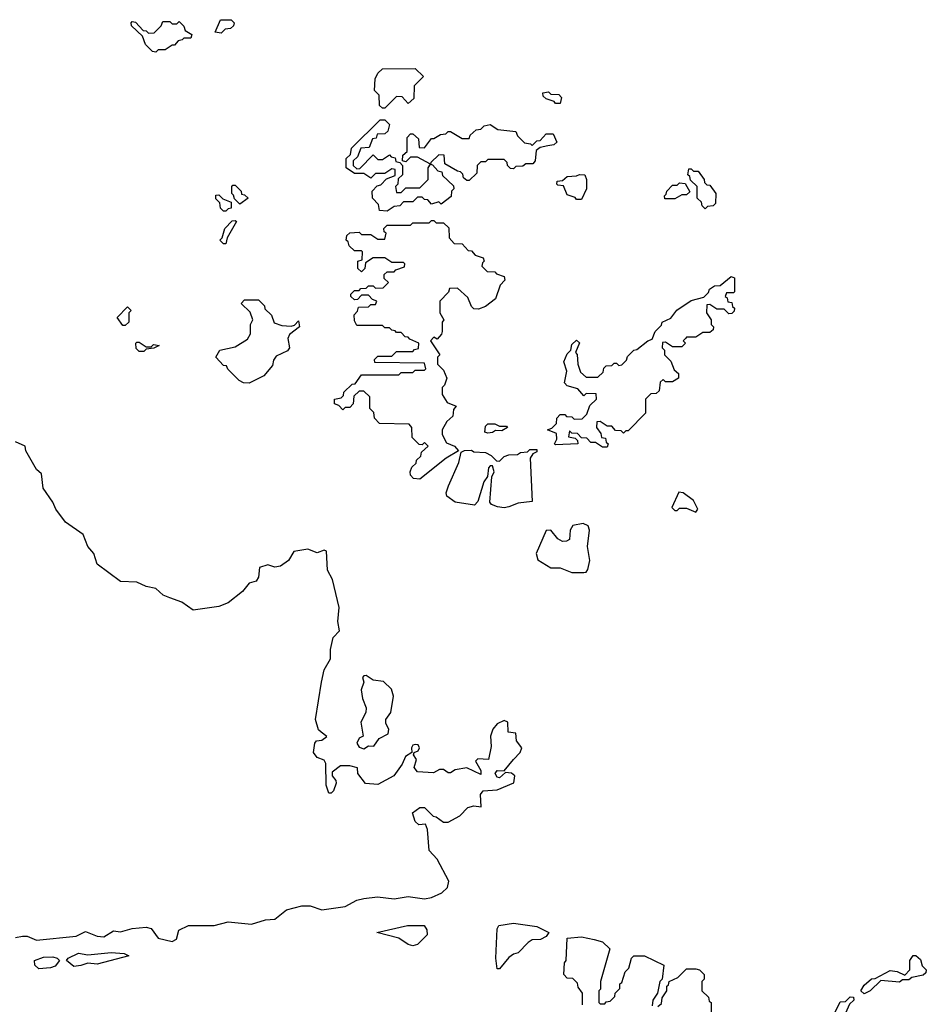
# Model space of a CAD drawing. Extents: x 2106670 to 2323771, y 35271 to 224896.
# Tile 249 of 256: x 2306264 to 2310140, y 79588 to 83798. Entities that reach past the tile are written whole.
import ezdxf

# ---------------------------------------------------------------- set-up
doc = ezdxf.new("R2010")
doc.units = 0

msp = doc.modelspace()

# ---------------------------------------------------------------- linework, layer by layer
at = {"layer": '0CON20XD'}
for points in [[(2307125, 83740), (2307100, 83745), (2307121.7, 83798.3), (2307168.3, 83798.3), (2307180, 83785), (2307178.3, 83771.7), (2307165, 83760), (2307141.7, 83758.3), (2307125, 83740)], [(2306845, 83660), (2306831.7, 83661.7), (2306801.7, 83691.7), (2306788.3, 83728.3), (2306741.7, 83771.7), (2306740, 83785), (2306745, 83790), (2306758.3, 83788.3), (2306791.7, 83751.7), (2306805, 83750), (2306815, 83740), (2306838.3, 83741.7), (2306868.3, 83771.7), (2306875, 83790), (2306905, 83790), (2306915, 83780), (2306935, 83780), (2306945, 83790), (2306965, 83770), (2306971.7, 83751.7), (2307000, 83735), (2306995, 83720), (2306965, 83720), (2306958.3, 83711.7), (2306941.7, 83708.3), (2306925, 83690), (2306915, 83690), (2306885, 83670), (2306855, 83670), (2306845, 83660)], [(2307825, 83420), (2307815, 83420), (2307801.7, 83431.7), (2307800, 83475), (2307780, 83495), (2307783.3, 83545), (2307795, 83570), (2307815, 83587.5), (2307955, 83590), (2307990, 83555), (2307950, 83515), (2307948.3, 83461.7), (2307925, 83440), (2307898.3, 83468.3), (2307875, 83470), (2307825, 83420)], [(2308575, 83440), (2308555, 83440), (2308548.3, 83448.3), (2308515, 83460), (2308501.7, 83471.7), (2308500, 83485), (2308525, 83490), (2308535, 83480), (2308568.3, 83478.3), (2308580, 83465), (2308575, 83440)], [(2307835, 82980), (2307801.7, 82981.7), (2307798.3, 83008.3), (2307772.5, 83035), (2307770, 83065), (2307791.7, 83088.3), (2307808.3, 83091.7), (2307831.7, 83118.3), (2307868.3, 83131.7), (2307868.3, 83158.3), (2307855, 83160), (2307825, 83140), (2307785, 83140), (2307765, 83120), (2307735, 83140), (2307695, 83140), (2307660, 83165), (2307660, 83205), (2307678.3, 83221.7), (2307681.7, 83248.3), (2307805, 83370), (2307825, 83370), (2307845, 83350), (2307838.3, 83321.7), (2307825, 83310), (2307791.7, 83308.3), (2307788.3, 83291.7), (2307771.7, 83288.3), (2307758.3, 83251.7), (2307721.7, 83248.3), (2307708.3, 83211.7), (2307690, 83195), (2307690, 83175), (2307705, 83160), (2307718.3, 83161.7), (2307775, 83220), (2307795, 83200), (2307815, 83200), (2307845, 83220), (2307851.7, 83211.7), (2307868.3, 83208.3), (2307871.7, 83191.7), (2307888.3, 83188.3), (2307900, 83175), (2307900, 83135), (2307881.7, 83118.3), (2307880, 83095), (2307870, 83085), (2307875, 83060), (2307895, 83060), (2307915, 83080), (2307975, 83080), (2308010, 83115), (2308010, 83165), (2308020, 83180), (2307965, 83210), (2307935, 83210), (2307915, 83190), (2307900, 83195), (2307901.7, 83218.3), (2307920, 83235), (2307920, 83295), (2307935, 83310), (2307945, 83310), (2307968.3, 83288.3), (2307971.7, 83251.7), (2307995, 83250), (2308025, 83290), (2308035, 83290), (2308063, 83307), (2308085, 83310), (2308095, 83320), (2308105, 83320), (2308155, 83290), (2308185, 83290), (2308190, 83305), (2308215, 83327.5), (2308235, 83330), (2308250, 83345), (2308275, 83350), (2308308.3, 83328.3), (2308385, 83320), (2308391.7, 83301.7), (2308421.7, 83271.7), (2308447.5, 83267.5), (2308455, 83260), (2308475, 83280), (2308488.3, 83281.7), (2308515, 83310), (2308545, 83310), (2308560, 83275), (2308547, 83263), (2308521.7, 83258.3), (2308488.3, 83251.7), (2308471.7, 83238.3), (2308467.5, 83195), (2308457.5, 83182.5), (2308428.3, 83181.7), (2308415, 83172.5), (2308385, 83170), (2308375, 83160), (2308361.7, 83161.7), (2308350, 83175), (2308348.3, 83188.3), (2308335, 83200), (2308265, 83200), (2308255, 83190), (2308235, 83190), (2308220, 83175), (2308218.3, 83141.7), (2308185, 83110), (2308175, 83110), (2308161.7, 83121.7), (2308158.3, 83138.3), (2308148.3, 83148.3), (2308135, 83150), (2308081.7, 83181.7), (2308078.3, 83218.3), (2308055, 83220), (2308021.7, 83188.3), (2308020, 83180), (2308028.3, 83178.3), (2308051.7, 83151.7), (2308068.3, 83148.3), (2308071.7, 83131.7), (2308118.3, 83088.3), (2308120, 83075), (2308110, 83065), (2308108.3, 83041.7), (2308065, 83010), (2308055, 83020), (2308025, 83010), (2308008.3, 83028.3), (2307995, 83030), (2307985, 83040), (2307965, 83040), (2307945, 83020), (2307905, 83020), (2307888.3, 83001.7), (2307865, 83000), (2307835, 82980)], [(2309195, 82990), (2309181.7, 83001.7), (2309178.3, 83018.3), (2309160, 83035), (2309160, 83085), (2309131.7, 83111.7), (2309128.3, 83128.3), (2309120, 83135), (2309125, 83160), (2309135, 83160), (2309145, 83150), (2309165, 83150), (2309190, 83115), (2309191.7, 83101.7), (2309201.7, 83091.7), (2309215, 83090), (2309240, 83055), (2309238.3, 83011.7), (2309228.3, 83001.7), (2309205, 83000), (2309195, 82990)], [(2308665, 83030), (2308645, 83030), (2308638.3, 83038.3), (2308605, 83050), (2308588.3, 83088.3), (2308565, 83090), (2308560, 83095), (2308561.7, 83108.3), (2308585, 83110), (2308605, 83127.5), (2308645, 83130), (2308657, 83137), (2308680, 83135), (2308686.7, 83115), (2308687.5, 83075), (2308665, 83030)], [(2307205, 83010), (2307181.7, 83031.7), (2307178.3, 83048.3), (2307170, 83055), (2307170, 83085), (2307175, 83090), (2307185, 83090), (2307210, 83065), (2307211.7, 83051.7), (2307225, 83050), (2307240, 83035), (2307205, 83010)], [(2309021.7, 83031.7), (2309020, 83045), (2309028.3, 83051.7), (2309030, 83065), (2309055, 83090), (2309075, 83090), (2309085, 83100), (2309108.3, 83098.3), (2309128.3, 83061.7), (2309115, 83050), (2309095, 83050), (2309065, 83032.5), (2309021.7, 83031.7)], [(2307145, 82980), (2307135, 82980), (2307121.7, 82991.7), (2307120, 83015), (2307101.7, 83031.7), (2307101.7, 83048.3), (2307115, 83050), (2307131.7, 83031.7), (2307168.3, 83018.3), (2307168.3, 82991.7), (2307155, 82990), (2307145, 82980)], [(2307145, 82840), (2307135, 82840), (2307120, 82855), (2307130, 82865), (2307140, 82905), (2307171.7, 82938.3), (2307185, 82940), (2307190, 82935), (2307150, 82865), (2307145, 82840)], [(2307975, 81834), (2307947, 81837), (2307935, 81850), (2307932.5, 81865), (2307940, 81885), (2307958.3, 81901.7), (2307960, 81915), (2307978.3, 81931.7), (2307981.7, 81948.3), (2308010, 81975), (2307995, 81990), (2307985, 81980), (2307971.7, 81981.7), (2307941.7, 82011.7), (2307940, 82055), (2307928.3, 82068.3), (2307801.7, 82071.7), (2307780, 82095), (2307778.3, 82118.3), (2307760, 82135), (2307760, 82185), (2307735, 82210), (2307715, 82210), (2307691.7, 82188.3), (2307690, 82155), (2307675, 82140), (2307655, 82140), (2307645, 82130), (2307628.3, 82148.3), (2307610, 82155), (2307610, 82175), (2307638.3, 82181.7), (2307648.3, 82191.7), (2307650, 82205), (2307685, 82240), (2307698.3, 82241.7), (2307725, 82280), (2307885, 82280), (2307895, 82290), (2307945, 82290), (2307955, 82300), (2307995, 82300), (2308000, 82305), (2307995, 82330), (2307781.7, 82331.7), (2307780, 82345), (2307795, 82360), (2307855, 82360), (2307875, 82380), (2307945, 82380), (2307951.7, 82388.3), (2307968.3, 82391.7), (2307970, 82415), (2307931.7, 82431.7), (2307925, 82440), (2307911.7, 82441.7), (2307895, 82460), (2307875, 82460), (2307868.3, 82468.3), (2307855, 82470), (2307845, 82480), (2307825, 82480), (2307815, 82490), (2307705, 82490), (2307695, 82510), (2307694.3, 82535.7), (2307708.3, 82551.7), (2307711.7, 82568.3), (2307755, 82570), (2307765, 82580), (2307785, 82580), (2307790, 82595), (2307771.7, 82601.7), (2307755, 82620), (2307725, 82620), (2307708.3, 82601.7), (2307695, 82600), (2307680, 82615), (2307680, 82625), (2307695, 82640), (2307715, 82640), (2307721.7, 82648.3), (2307745, 82650), (2307755, 82660), (2307775, 82660), (2307785, 82650), (2307818.3, 82651.7), (2307840, 82675), (2307821.7, 82691.7), (2307821.7, 82708.3), (2307835, 82720), (2307865, 82720), (2307871.7, 82728.3), (2307908.3, 82741.7), (2307910, 82755), (2307905, 82760), (2307855, 82760), (2307825, 82780), (2307775, 82780), (2307741.7, 82758.3), (2307740, 82735), (2307725, 82720), (2307710, 82735), (2307710, 82765), (2307728.3, 82771.7), (2307730, 82805), (2307725, 82810), (2307695, 82810), (2307671.7, 82831.7), (2307668.3, 82848.3), (2307660, 82855), (2307662.5, 82875), (2307675, 82887.5), (2307715, 82890), (2307725, 82880), (2307765, 82880), (2307795, 82860), (2307825, 82860), (2307830, 82885), (2307821.7, 82891.7), (2307820, 82905), (2307835, 82920), (2307935, 82920), (2307945, 82930), (2308015, 82930), (2308025, 82940), (2308035, 82940), (2308045, 82930), (2308075, 82930), (2308098.3, 82908.3), (2308100, 82865), (2308121.7, 82841.7), (2308155, 82840), (2308181.7, 82811.7), (2308195, 82810), (2308211.7, 82791.7), (2308245, 82780), (2308250, 82765), (2308241.7, 82758.3), (2308240, 82745), (2308261.7, 82721.7), (2308295, 82720), (2308301.7, 82711.7), (2308335, 82700), (2308337.5, 82685), (2308317.5, 82662.5), (2308297.5, 82605), (2308255, 82572.5), (2308225, 82560), (2308205, 82562.5), (2308195, 82572.5), (2308180, 82610), (2308135, 82650), (2308101.7, 82648.3), (2308096.4, 82633.6), (2308060, 82595), (2308060, 82545), (2308077.5, 82515), (2308070, 82505), (2308070, 82465), (2308067, 82453), (2308048.3, 82431.7), (2308035, 82440), (2308020, 82425), (2308060, 82365), (2308050, 82355), (2308050, 82325), (2308075, 82300), (2308090, 82265), (2308080, 82235), (2308070, 82225), (2308070, 82195), (2308091.7, 82161.7), (2308130, 82145), (2308118.3, 82131.7), (2308115, 82102.5), (2308090, 82080), (2308070, 82045), (2308070, 82025), (2308088.8, 81988.8), (2308122.5, 81975), (2308140, 81955), (2308086.7, 81923.3), (2307975, 81834)], [(2308775, 81970), (2308755, 81970), (2308725, 81990), (2308705, 81990), (2308688.3, 82008.3), (2308665, 82010), (2308648.3, 82028.3), (2308625, 82030), (2308615, 82040), (2308610, 82015), (2308638.3, 82008.3), (2308648.3, 81998.3), (2308650, 81985), (2308555, 81980), (2308550, 81985), (2308560, 82005), (2308558.3, 82028.3), (2308520, 82045), (2308538.3, 82051.7), (2308558.3, 82071.7), (2308560, 82095), (2308575, 82110), (2308595, 82110), (2308601.7, 82101.7), (2308625, 82100), (2308635, 82090), (2308668.3, 82091.7), (2308688.3, 82111.7), (2308701.7, 82148.3), (2308730, 82175), (2308728.3, 82198.3), (2308685, 82200), (2308675, 82190), (2308650, 82220), (2308605, 82232.5), (2308592.5, 82245), (2308602.5, 82295), (2308590, 82335), (2308605, 82370), (2308620, 82385), (2308625, 82410), (2308645, 82427.5), (2308657, 82417), (2308640, 82375), (2308647, 82367), (2308650, 82325), (2308661.7, 82291.7), (2308685, 82270), (2308735, 82270), (2308758.3, 82291.7), (2308761.7, 82308.3), (2308771.7, 82318.3), (2308795, 82320), (2308805, 82330), (2308815, 82330), (2308825, 82320), (2308838.3, 82321.7), (2308858.3, 82341.7), (2308861.7, 82358.3), (2308890, 82385), (2308902.5, 82387.5), (2308950, 82425), (2308968.3, 82431.7), (2308980, 82465), (2309008.3, 82491.7), (2309010, 82505), (2309048.3, 82521.7), (2309073.3, 82556.7), (2309135, 82597.5), (2309188.3, 82611.7), (2309208.3, 82631.7), (2309213.6, 82646.4), (2309235, 82660), (2309258.3, 82661.7), (2309305, 82700), (2309320, 82695), (2309320, 82635), (2309315, 82630), (2309285, 82630), (2309280, 82615), (2309288.3, 82608.3), (2309291.7, 82591.7), (2309308.3, 82588.3), (2309311.7, 82571.7), (2309320, 82565), (2309318.3, 82551.7), (2309308.3, 82541.7), (2309295, 82540), (2309275, 82560), (2309245, 82560), (2309215, 82580), (2309201.7, 82578.3), (2309200, 82545), (2309220, 82515), (2309220, 82495), (2309230, 82485), (2309228.3, 82471.7), (2309215, 82460), (2309185, 82460), (2309155, 82440), (2309115, 82440), (2309110, 82435), (2309100, 82425), (2309110, 82415), (2309095, 82400), (2309055, 82400), (2309025, 82420), (2309011.7, 82418.3), (2309010, 82395), (2309020, 82385), (2309020, 82365), (2309048.3, 82338.3), (2309061.7, 82301.7), (2309080, 82285), (2309080, 82265), (2309055, 82250), (2309025, 82250), (2309015, 82260), (2309001.7, 82248.3), (2308998.3, 82211.7), (2308985, 82200), (2308961.7, 82198.3), (2308940, 82175), (2308940, 82115), (2308865, 82040), (2308855, 82040), (2308845, 82030), (2308835, 82040), (2308811.7, 82041.7), (2308795, 82060), (2308775, 82060), (2308745, 82080), (2308731.7, 82078.3), (2308730, 82055), (2308748.3, 82028.3), (2308751.7, 82011.7), (2308768.3, 82008.3), (2308771.7, 81991.7), (2308780, 81985), (2308775, 81970)], [(2306715, 82490), (2306705, 82490), (2306680, 82525), (2306725, 82570), (2306740, 82555), (2306730, 82545), (2306730, 82505), (2306715, 82490)], [(2307245, 82243.3), (2307220, 82245), (2307202.5, 82255), (2307153.6, 82303.6), (2307148.3, 82318.3), (2307135, 82320), (2307102.5, 82355), (2307120, 82385), (2307185, 82400), (2307238.3, 82431.7), (2307250, 82455), (2307250, 82495), (2307260, 82515), (2307248.3, 82548.3), (2307210, 82585), (2307225, 82600), (2307285, 82600), (2307310, 82575), (2307311.7, 82561.7), (2307340, 82535), (2307351.7, 82501.7), (2307385, 82490), (2307425, 82487.5), (2307438.3, 82491.7), (2307455, 82510), (2307460, 82485), (2307417.5, 82452.5), (2307410, 82435), (2307417.5, 82395), (2307408.3, 82381.7), (2307360, 82360), (2307348.3, 82341.7), (2307345, 82320), (2307307.5, 82275), (2307245, 82243.3)], [(2306795, 82380), (2306775, 82380), (2306761.7, 82391.7), (2306760, 82415), (2306765, 82420), (2306775, 82420), (2306805, 82400), (2306825, 82400), (2306835, 82410), (2306860, 82405), (2306837, 82393), (2306805, 82390), (2306795, 82380)], [(2308265, 82030), (2308252.5, 82035), (2308255, 82060), (2308265, 82070), (2308295, 82070), (2308315, 82060), (2308345, 82060), (2308350, 82055), (2308325, 82040), (2308298.3, 82041.7), (2308285, 82032.5), (2308265, 82030)], [(2306245, 79872.9), (2306275, 79879.5), (2306295, 79879.8), (2306335, 79862.4), (2306505, 79879.7), (2306545, 79899.3), (2306595, 79879.7), (2306623.2, 79876.8), (2306665, 79901.9), (2306695, 79897.2), (2306745, 79912.2), (2306805, 79917.5), (2306825, 79911.8), (2306855, 79871), (2306915, 79857), (2306933.5, 79866.5), (2306943.9, 79905), (2306985, 79924.2), (2307095, 79924.7), (2307155, 79940.9), (2307255, 79929.8), (2307315, 79948.6), (2307355, 79951.2), (2307405, 79991.9), (2307470.5, 80009.5), (2307505, 80009.3), (2307555, 79992.1), (2307655, 80006), (2307705, 80032.7), (2307735, 80040), (2307793.3, 80046.7), (2307865, 80038.2), (2307925, 80048.2), (2307995, 80038.5), (2308025, 80044.4), (2308068.8, 80065), (2308092.7, 80087.3), (2308098, 80115), (2308048.3, 80208.3), (2308014, 80245), (2308006.7, 80335), (2307998.3, 80358.3), (2307970, 80355), (2307955, 80370), (2307943, 80407), (2307975, 80430), (2307995, 80430), (2308031.7, 80391.7), (2308045, 80390), (2308075, 80366.7), (2308095, 80366.2), (2308145.8, 80394.2), (2308180.4, 80429.5), (2308205, 80435.8), (2308237.3, 80432.7), (2308233.8, 80485), (2308245, 80500), (2308305, 80504.3), (2308376.9, 80535), (2308380, 80565), (2308366.8, 80576.8), (2308341.2, 80578.8), (2308315, 80556), (2308305, 80559.2), (2308296, 80575), (2308305, 80587.5), (2308335, 80586.7), (2308375, 80634.2), (2308403.1, 80665), (2308410, 80685), (2308387.5, 80715), (2308385, 80746.7), (2308351.7, 80751.7), (2308351.2, 80795), (2308335, 80800.8), (2308305, 80787.1), (2308286.9, 80765), (2308276.9, 80735), (2308279.7, 80690.3), (2308267.5, 80635), (2308222.3, 80637.7), (2308213, 80627), (2308235, 80587.5), (2308235, 80570), (2308175, 80598.9), (2308125, 80590), (2308105, 80577.5), (2308095, 80577.5), (2308075, 80592.5), (2308058.3, 80591.7), (2308033, 80577), (2307965, 80582.5), (2307950.7, 80600.7), (2307960, 80635), (2307947.5, 80655), (2307950, 80665), (2307968, 80672), (2307973.3, 80685), (2307967.3, 80697.3), (2307955, 80699.2), (2307944.5, 80695.5), (2307939.2, 80685), (2307940, 80665), (2307913.2, 80646.8), (2307898.8, 80615), (2307863.3, 80565), (2307795, 80527.5), (2307741.7, 80531.7), (2307710, 80575), (2307708.3, 80598.3), (2307675, 80607.5), (2307635, 80607.5), (2307599.2, 80580.8), (2307599.2, 80565), (2307616, 80545), (2307616.1, 80533.9), (2307605, 80500), (2307595, 80490), (2307585, 80490), (2307573.8, 80525), (2307573, 80617), (2307565, 80631.2), (2307535, 80643.3), (2307520, 80665), (2307525.9, 80704.1), (2307533.3, 80715), (2307555, 80717.1), (2307577.5, 80732.5), (2307552.1, 80752.1), (2307540.9, 80760.9), (2307528.2, 80805), (2307553.5, 80965), (2307565, 81017.5), (2307591.9, 81065), (2307592.4, 81105), (2307603.3, 81156.7), (2307631.6, 81185), (2307623.4, 81225), (2307629.8, 81285), (2307601, 81405), (2307579.3, 81445), (2307575, 81525.9), (2307565, 81529.7), (2307535, 81518.2), (2307495, 81533.8), (2307435.2, 81524.8), (2307413.2, 81485), (2307378.5, 81461.5), (2307355, 81457.5), (2307325, 81467.7), (2307288.5, 81455), (2307284.8, 81415), (2307275, 81396.7), (2307245, 81388.3), (2307216.4, 81353.6), (2307155.3, 81305), (2307115, 81289), (2307005, 81273), (2306956.8, 81306.8), (2306905, 81326), (2306876.7, 81336.7), (2306845.8, 81365.8), (2306804.5, 81374.5), (2306765, 81393.2), (2306695, 81396.4), (2306595, 81469.6), (2306580.6, 81515), (2306554.9, 81544.9), (2306535, 81596.5), (2306460, 81650), (2306417.4, 81705), (2306404.9, 81734.9), (2306364.1, 81795), (2306356.7, 81856.7), (2306334.9, 81874.9), (2306290.2, 81955), (2306286.5, 81975), (2306245, 81993)], [(2308335, 81710.3), (2308306.2, 81715), (2308281.2, 81725), (2308274, 81735), (2308283, 81843), (2308292.5, 81865), (2308285, 81890), (2308275, 81890), (2308268.3, 81881.7), (2308263.3, 81845), (2308248.3, 81821.7), (2308222.3, 81737.7), (2308208, 81722), (2308125.5, 81735.5), (2308090.5, 81760.5), (2308087.5, 81775), (2308096.9, 81805), (2308140.8, 81905), (2308151.7, 81948.3), (2308165, 81956.7), (2308195, 81957.5), (2308205, 81950), (2308255, 81947.5), (2308280, 81935), (2308301.7, 81911.7), (2308315, 81910), (2308335, 81930), (2308355, 81937.5), (2308391.7, 81938.3), (2308405, 81947.5), (2308435, 81950), (2308445, 81960), (2308475, 81960), (2308475, 81950), (2308458.3, 81941.7), (2308446.7, 81923.3), (2308455, 81737.5), (2308395, 81731.2), (2308355, 81714.7), (2308335, 81710.3)], [(2309155, 81692.5), (2309162.5, 81705), (2309145, 81742.5), (2309100, 81775), (2309081.7, 81778.3), (2309051.7, 81711.7), (2309065, 81700), (2309075, 81700), (2309085, 81710), (2309115, 81710), (2309155, 81692.5)], [(2308675, 81434.4), (2308685, 81436), (2308693.4, 81446.6), (2308701.9, 81485), (2308691.4, 81545), (2308699.5, 81615), (2308693.6, 81633.6), (2308673.4, 81643.4), (2308628.8, 81635), (2308617.5, 81615), (2308613.9, 81576.1), (2308601.7, 81568.3), (2308585, 81567.5), (2308565, 81577.8), (2308535.2, 81615.2), (2308515, 81613.8), (2308472.5, 81515), (2308478.9, 81488.9), (2308535, 81454), (2308575, 81454.4), (2308625, 81434.6), (2308675, 81434.4)], [(2307735, 80680), (2307755, 80692.5), (2307778.2, 80691.8), (2307801.2, 80725), (2307838.5, 80745), (2307841.2, 80765), (2307829.1, 80789.1), (2307828.5, 80805), (2307850, 80835), (2307862.2, 80905), (2307853.1, 80935), (2307818.8, 80968.8), (2307775, 80973.9), (2307745, 80993.5), (2307735, 80992.9), (2307729.5, 80985), (2307734.5, 80965), (2307723, 80933), (2307729.2, 80895), (2307745.7, 80855), (2307743.1, 80835), (2307722.9, 80795), (2307732.5, 80735), (2307715, 80726.2), (2307705.6, 80705), (2307715, 80687.5), (2307735, 80680)], [(2307945, 79837.5), (2307925, 79843.8), (2307885, 79871.2), (2307790, 79895), (2307921.4, 79925), (2307992.5, 79925), (2308005, 79906.7), (2308005.7, 79885), (2307965, 79843.3), (2307945, 79837.5)], [(2308315, 79740), (2308305, 79740), (2308298.8, 79785), (2308305, 79910), (2308311.9, 79925), (2308375, 79935.3), (2308475, 79920), (2308526.7, 79895), (2308515, 79877.5), (2308490, 79865), (2308455, 79863.8), (2308437.5, 79852.5), (2308395, 79807.5), (2308375, 79802.5), (2308355, 79787.5), (2308315, 79740)], [(2308670, 79585), (2308670, 79635), (2308651.7, 79661.7), (2308648.3, 79678.3), (2308628.3, 79698.3), (2308605, 79700), (2308590, 79715), (2308592.5, 79765), (2308600, 79775), (2308605, 79870), (2308665, 79876.7), (2308720, 79865), (2308755.7, 79855), (2308786.2, 79825), (2308747.5, 79685), (2308747, 79653), (2308740, 79645), (2308740, 79595), (2308745, 79590), (2308765, 79590), (2308771.7, 79598.3), (2308788.3, 79601.7), (2308808.3, 79621.7), (2308810, 79635), (2308830, 79655), (2308830, 79675), (2308838.3, 79681.7), (2308853, 79727), (2308868.3, 79741.7), (2308880, 79785), (2308890, 79795), (2308935, 79795.6), (2309017.5, 79755), (2309010, 79695), (2309000, 79685), (2308990, 79635), (2308970, 79605), (2308968.3, 79581.7)], [(2306345, 79738.8), (2306328.6, 79755), (2306327.1, 79775), (2306365, 79789.5), (2306405, 79791.4), (2306424.3, 79785), (2306434, 79775), (2306415, 79751.2), (2306395, 79744.2), (2306345, 79738.8)], [(2306495, 79750), (2306463.3, 79775), (2306471.2, 79785), (2306515, 79806.3), (2306555, 79800), (2306655, 79808.9), (2306710, 79805), (2306730, 79795), (2306595, 79758.8), (2306555, 79763.3), (2306525, 79754), (2306495, 79750)], [(2309875, 79632.5), (2309860, 79645), (2309875, 79670), (2309905, 79696.7), (2309921.7, 79698.3), (2309985, 79732.5), (2310015, 79727.5), (2310048.3, 79711.7), (2310070, 79735), (2310070, 79775), (2310083.3, 79796.7), (2310095.9, 79795.9), (2310115, 79780), (2310121.7, 79751.7), (2310140, 79735), (2310138.3, 79721.7), (2310127, 79713), (2310078.3, 79701.7), (2310065, 79692.5), (2310038.3, 79691.7), (2310025, 79682.5), (2309945, 79690), (2309900, 79645), (2309875, 79632.5)], [(2308991.7, 79578.3), (2309008.3, 79591.7), (2309010, 79615), (2309030, 79645), (2309030, 79665), (2309038.3, 79671.7), (2309040, 79685), (2309078.3, 79701.7), (2309115, 79740), (2309155, 79740), (2309170, 79735), (2309190, 79715), (2309190, 79695), (2309180, 79685), (2309180, 79645), (2309208.3, 79618.3), (2309211.7, 79601.7), (2309220, 79595), (2309220, 79475)], [(2309748.3, 79551.7), (2309771.7, 79598.3), (2309795, 79600), (2309815, 79620), (2309828.3, 79618.3), (2309830, 79605), (2309811.7, 79588.3), (2309795, 79550)]]:
    msp.add_lwpolyline(points, dxfattribs=at)

doc.saveas('drawing.dxf')
